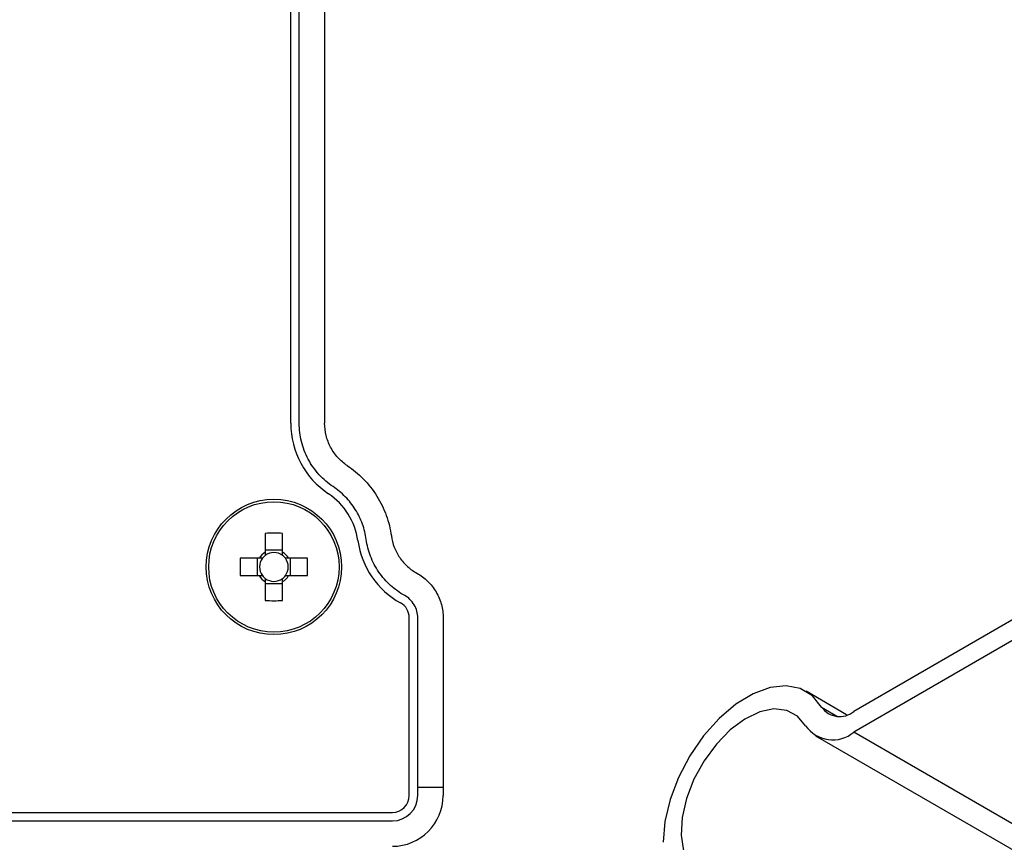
# Model space of a CAD drawing. Header units: millimetres. Extents: x 25 to 410, y 10 to 287.
# Tile 13 of 21: x 268 to 297, y 142 to 166. Entities that reach past the tile are written whole.
import ezdxf

# ---------------------------------------------------------------- set-up
doc = ezdxf.new("R2010")
doc.units = ezdxf.units.MM

msp = doc.modelspace()

# ---------------------------------------------------------------- linework, layer by layer
at = {"color": 7, "linetype": 'Continuous', "lineweight": 25}
for p, q in [((276.3215, 153.928), (276.3215, 174.1292)), ((276.5715, 153.928), (276.5715, 170.9364)), ((277.3215, 170.9364), (277.3215, 153.928)), ((308.5578, 154.4268), (292.9521, 145.4179)), ((308.5578, 153.8144), (292.9521, 144.8055)), ((275.564, 150.6787), (275.564, 150.1203)), ((276.079, 150.1203), (276.079, 150.6787)), ((276.079, 150.178), (275.564, 150.178)), ((275.3876, 149.9439), (274.8292, 149.9439)), ((275.3298, 149.9439), (275.3298, 149.4289)), ((276.8137, 149.9439), (276.2554, 149.9439)), ((276.3131, 149.4289), (276.3131, 149.9439)), ((274.8292, 149.4289), (275.3876, 149.4289)), ((275.564, 149.2525), (275.564, 148.6941)), ((276.079, 148.6941), (276.079, 149.2525)), ((276.2554, 149.4289), (276.8137, 149.4289)), ((275.564, 149.1947), (276.079, 149.1947)), ((279.8215, 142.9364), (279.8215, 148.1864)), ((280.0715, 143.1864), (280.0715, 148.1864)), ((280.8215, 148.1864), (280.8215, 143.1864)), ((292.744, 145.3216), (291.5446, 146.014)), ((291.8272, 144.6941), (307.5749, 135.6031)), ((280.0715, 143.1864), (280.8215, 143.1864)), ((280.0715, 142.9364), (280.0715, 143.1864)), ((280.8215, 143.1864), (280.8215, 142.9364)), ((239.8215, 142.4364), (279.3215, 142.4364)), ((239.8215, 142.1864), (279.3215, 142.1864))]:
    msp.add_line(p, q, dxfattribs=at)
at = {"color": 8, "linetype": 'Continuous', "lineweight": 25}
for p, q in [((292.0049, 145.5447), (292.475, 145.2734)), ((308.3317, 135.927), (292.9521, 144.8055))]:
    msp.add_line(p, q, dxfattribs=at)
at = {"color": 7, "linetype": 'Continuous', "lineweight": 25, "flags": 128}
for points in [[(292.0049, 145.5447), (291.7308, 145.8807), (291.3749, 146.0945), (290.9525, 146.177), (290.4811, 146.1248), (289.9809, 145.94), (289.4727, 145.6304), (288.9782, 145.2092), (288.5181, 144.694), (288.1119, 144.1067), (287.7766, 143.4719), (287.5265, 142.8165), (287.3721, 142.1681), (287.3199, 141.5541)], [(291.5313, 144.9957), (291.2905, 145.2812), (290.9732, 145.4493), (290.5957, 145.4913), (290.1773, 145.4052), (289.7394, 145.1954), (289.3043, 144.8725), (288.8943, 144.4531), (288.5302, 143.9586), (288.2308, 143.4142), (288.0112, 142.8478), (287.8828, 142.2883), (287.8521, 141.7642), (287.9206, 141.3025), (288.0848, 140.9265), (288.3364, 140.6556)]]:
    msp.add_lwpolyline(points, dxfattribs=at)
at = {"color": 7, "linetype": 'Continuous', "lineweight": 25}
for radius in [2, 1.9267]:
    msp.add_circle((275.8215, 149.6864), radius, dxfattribs=at)
for centre, radius, start, end in [((278.8215, 153.928), 2.5, 180, 236.25101), ((276.3215, 150.1864), 2, 7.95252, 56.25101), ((275.8215, 143.4929), 7.1903, 87.94769, 92.05231), ((280.7782, 150.809), 2.5, 187.95252, 240.94987), ((275.8215, 149.6864), 0.5046, 120.68693, 149.31307), ((275.8215, 149.6864), 0.4255, 52.7589, 127.2411), ((275.8215, 149.6864), 0.5046, 30.68693, 59.31307), ((282.0149, 149.6864), 7.1903, 177.94769, 182.05231), ((275.8215, 149.6864), 0.4255, 142.7589, 217.2411), ((275.8215, 149.6864), 0.4255, 127.2411, 142.7589), ((275.8215, 149.6864), 0.4255, 37.2411, 52.7589), ((275.8215, 149.6864), 0.4255, 322.7589, 37.2411), ((269.628, 149.6864), 7.1903, 357.94769, 2.05231), ((275.8215, 149.6864), 0.5046, 210.68693, 239.31307), ((275.8215, 149.6864), 0.4255, 217.2411, 232.7589), ((275.8215, 149.6864), 0.4255, 232.7589, 307.2411), ((275.8215, 149.6864), 0.4255, 307.2411, 322.7589), ((275.8215, 149.6864), 0.5046, 300.68693, 329.31307), ((275.8215, 155.8798), 7.1903, 267.94769, 272.05231), ((279.3215, 148.1864), 0.5, 0, 60.94987), ((292.5366, 145.9153), 0.6481, 214.87707, 309.86875), ((292.3289, 145.5517), 0.9722, 214.87707, 309.86875), ((279.3215, 142.9364), 0.5, 270, 0), ((279.3215, 142.9364), 0.75, 270, 360), ((279.3215, 142.9364), 1.5, 270, 0)]:
    msp.add_arc(centre, radius, start, end, dxfattribs=at)
for points, knots in [([(277.5715, 152.0572), (277.4245, 152.1554), (277.2848, 152.2742), (277.0353, 152.5473), (276.9257, 152.7017), (276.7486, 153.0331), (276.6811, 153.2099), (276.5926, 153.5691), (276.5715, 153.7513), (276.5715, 153.928)], [0, 0, 0, 0, 0.25, 0.25, 0.5, 0.5, 0.75, 0.75, 1, 1, 1, 1]), ([(277.9881, 152.6808), (277.8901, 152.7463), (277.797, 152.8255), (277.6307, 153.0076), (277.5576, 153.1105), (277.4395, 153.3314), (277.3946, 153.4493), (277.3355, 153.6887), (277.3215, 153.8102), (277.3215, 153.928)], [0, 0, 0, 0, 0.25, 0.25, 0.5, 0.5, 0.75, 0.75, 1, 1, 1, 1]), ([(277.9881, 152.6808), (278.1582, 152.5672), (278.3204, 152.4334), (278.6159, 152.1307), (278.7491, 151.9619), (278.9765, 151.5994), (279.0705, 151.406), (279.2144, 151.0082), (279.2643, 150.804), (279.2926, 150.6014)], [0, 0, 0, 0, 0.25, 0.25, 0.5, 0.5, 0.75, 0.75, 1, 1, 1, 1]), ([(278.5498, 150.4977), (278.5286, 150.6496), (278.4912, 150.8028), (278.3833, 151.1011), (278.3127, 151.2462), (278.1422, 151.518), (278.0423, 151.6446), (277.8206, 151.8716), (277.699, 151.972), (277.5715, 152.0572)], [0, 0, 0, 0, 0.25, 0.25, 0.5, 0.5, 0.75, 0.75, 1, 1, 1, 1]), ([(279.6856, 148.842), (279.5394, 148.9233), (279.3983, 149.0232), (279.14, 149.2569), (279.0227, 149.3905), (278.8229, 149.6817), (278.7404, 149.8392), (278.6155, 150.1644), (278.573, 150.332), (278.5498, 150.4977)], [0, 0, 0, 0, 0.25, 0.25, 0.5, 0.5, 0.75, 0.75, 1, 1, 1, 1]), ([(279.2926, 150.6014), (279.308, 150.491), (279.3364, 150.3793), (279.4197, 150.1625), (279.4747, 150.0575), (279.6079, 149.8633), (279.686, 149.7742), (279.8583, 149.6185), (279.9523, 149.5518), (280.0498, 149.4977)], [0, 0, 0, 0, 0.25, 0.25, 0.5, 0.5, 0.75, 0.75, 1, 1, 1, 1]), ([(275.564, 150.1203), (275.564, 150.1168), (275.564, 150.0882), (275.564, 150.0567), (275.564, 150.0274), (275.564, 150.0251)], [0, 0, 0, 0, 0.1133772, 0.9300186, 1, 1, 1, 1]), ([(276.079, 150.0251), (276.079, 150.0274), (276.079, 150.0567), (276.079, 150.0882), (276.079, 150.1168), (276.079, 150.1203)], [0, 0, 0, 0, 0.0699814, 0.8866228, 1, 1, 1, 1]), ([(275.4827, 149.9439), (275.4804, 149.9439), (275.4511, 149.9439), (275.4196, 149.9439), (275.391, 149.9439), (275.3876, 149.9439)], [0, 0, 0, 0, 0.0699814, 0.8866228, 1, 1, 1, 1]), ([(276.2554, 149.9439), (276.2519, 149.9439), (276.2233, 149.9439), (276.1918, 149.9439), (276.1625, 149.9439), (276.1602, 149.9439)], [0, 0, 0, 0, 0.1133772, 0.9300186, 1, 1, 1, 1]), ([(275.3876, 149.4289), (275.391, 149.4289), (275.4196, 149.4289), (275.4511, 149.4289), (275.4804, 149.4289), (275.4827, 149.4289)], [0, 0, 0, 0, 0.1133772, 0.9300186, 1, 1, 1, 1]), ([(275.564, 149.3476), (275.564, 149.3453), (275.564, 149.3161), (275.564, 149.2845), (275.564, 149.256), (275.564, 149.2525)], [0, 0, 0, 0, 0.0699814, 0.8866228, 1, 1, 1, 1]), ([(276.079, 149.2525), (276.079, 149.256), (276.079, 149.2845), (276.079, 149.3161), (276.079, 149.3453), (276.079, 149.3476)], [0, 0, 0, 0, 0.1133772, 0.9300186, 1, 1, 1, 1]), ([(276.1602, 149.4289), (276.1625, 149.4289), (276.1918, 149.4289), (276.2233, 149.4289), (276.2519, 149.4289), (276.2554, 149.4289)], [0, 0, 0, 0, 0.0699814, 0.8866228, 1, 1, 1, 1]), ([(280.0498, 149.4977), (280.1607, 149.4361), (280.2675, 149.3581), (280.4599, 149.1722), (280.5452, 149.0645), (280.6833, 148.8297), (280.7361, 148.7029), (280.8051, 148.4445), (280.8215, 148.3132), (280.8215, 148.1864)], [0, 0, 0, 0, 0.25, 0.25, 0.5, 0.5, 0.75, 0.75, 1, 1, 1, 1]), ([(280.0715, 148.1864), (280.0715, 148.3132), (280.0369, 148.4494), (279.9333, 148.6254), (279.8907, 148.6793), (279.7945, 148.7722), (279.7411, 148.8112), (279.6856, 148.842)], [0, 0, 0, 0, 0.5, 0.5, 0.75, 0.75, 1, 1, 1, 1])]:
    msp.add_open_spline(points, degree=3, knots=knots, dxfattribs=at)

doc.saveas('drawing.dxf')
